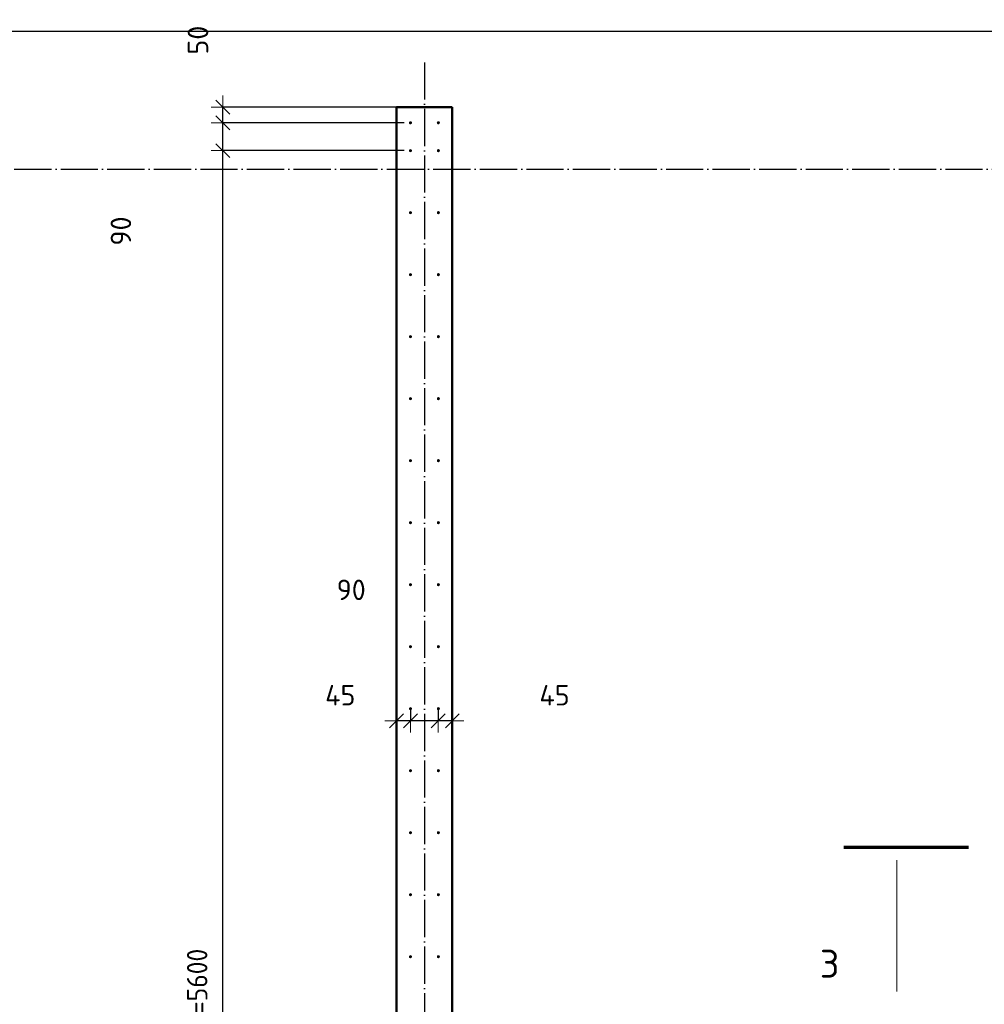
# Model space of a CAD drawing. Header units: millimetres. Extents: x 9402 to 69898, y -2829 to 22870.
# Tile 62 of 69: x 51635 to 54745, y 11206 to 14382. Entities that reach past the tile are written whole.
import ezdxf

# ---------------------------------------------------------------- set-up
doc = ezdxf.new("R2010")
doc.units = ezdxf.units.MM
doc.header["$PDMODE"] = 65
doc.linetypes.add('______11', pattern=[150, 120, -15, 0, -15])
doc.linetypes.add('______5', pattern=[330, 240, -30, 30, -30])
for name, color, linetype, lineweight in [('Standard', 7, 'Continuous', 25), ('Арм.стержн. вертикальными 1', 22, 'Continuous', 35), ('Обозначение разреза_ общее', 7, 'Continuous', 25), ('Размерная линия_ общее', 7, 'Continuous', 13)]:
    doc.layers.add(name, color=color, linetype=linetype, lineweight=lineweight)
doc.layers.add('Осевая линия_ общее', color=7, linetype='______5', lineweight=13, true_color=0xa0a0a0)
doc.styles.add('ISOCPEUR', font='ISOCPEUR')
doc.dimstyles.new('DIMSTYLE_4', dxfattribs={"dimtxt": 66, "dimasz": 75, "dimexe": 0, "dimexo": 0, "dimgap": 33, "dimtad": 2, "dimdec": 0, "dimrnd": 5, "dimzin": 12, "dimdsep": 46, "dimtxsty": 'ISOCPEUR', "dimblk1": 'ALL_ML_STRICH', "dimblk2": 'ALL_ML_STRICH', "dimsah": 1, "dimcen": 0, "dimclrd": 7, "dimclre": 256, "dimclrt": 7, "dimadec": 0, "dimazin": 0, "dimtfac": 1, "dimtdec": 0, "dimtix": 1, "dimtmove": 2, "dimatfit": 3, "dimfxl": 0, "dimtvp": 1.2, "dimtzin": 0, "dimlwd": 0, "dimlwe": -3, "dimarcsym": 0})
doc.dimstyles.new('DIMSTYLE_5', dxfattribs={"dimtxt": 66, "dimasz": 75, "dimexe": 0, "dimexo": 0, "dimgap": 33, "dimtad": 2, "dimdec": 0, "dimrnd": 5, "dimzin": 12, "dimdsep": 46, "dimtxsty": 'ISOCPEUR', "dimblk1": 'ALL_ML_STRICH', "dimblk2": 'ALL_ML_STRICH', "dimsah": 1, "dimcen": 0, "dimclrd": 7, "dimclre": 256, "dimclrt": 7, "dimadec": 0, "dimazin": 0, "dimtfac": 1, "dimtdec": 0, "dimtix": 1, "dimtmove": 2, "dimatfit": 3, "dimfxl": 0, "dimtzin": 0, "dimlwd": 0, "dimlwe": -3, "dimarcsym": 0})

# ---------------------------------------------------------------- blocks, each defined once
blk = doc.blocks.new('ALL_ML_STRICH')
at = {"color": 0, "linetype": 'ByBlock', "lineweight": -2}
for p, q in [((0, -0.5), (0, 0.5)), ((-1, 0), (0.5, 0)), ((-0.3, -0.3), (0.3, 0.3))]:
    blk.add_line(p, q, dxfattribs=at)
blk = doc.blocks.new('*D121')
at = {"layer": 'DEFPOINTS', "color": 7, "linetype": 'Continuous', "lineweight": 13, "transparency": 33554687}
for p in [(52984.5, 12174.7), (53030, 12121), (53030, 12074.2)]:
    blk.add_point(p, dxfattribs=at)
at = {"layer": 'Размерная линия_ общее', "color": 253, "linetype": 'Continuous', "lineweight": -2, "true_color": 0xa0a0a0, "transparency": 33554687}
for p, q in [((52984.5, 12154.7), (52984.5, 12121)), ((53030, 12094.2), (53030, 12121))]:
    blk.add_line(p, q, dxfattribs=at)
at = {"layer": 'Размерная линия_ общее', "color": 7, "linetype": 'Continuous', "lineweight": -2, "transparency": 33554687}
blk.add_line((53030, 12121), (52984.5, 12121), dxfattribs=at)
at = {"layer": 'Размерная линия_ общее', "color": 7, "linetype": 'Continuous', "lineweight": 13, "transparency": 33554687, "xscale": 75, "yscale": 75, "zscale": 75}
for p, rotation in [((52984.5, 12121), 180), ((53030, 12121), 360)]:
    blk.add_blockref('ALL_ML_STRICH', p, dxfattribs=dict(at, rotation=rotation))
at = {"layer": 'Размерная линия_ общее', "color": 7, "linetype": 'Continuous', "lineweight": 13, "transparency": 33554687, "insert": (53359.5, 12203.4), "char_height": 66, "width": 132, "attachment_point": 5, "style": 'ISOCPEUR'}
blk.add_mtext('\\A1;{45}', dxfattribs=at)
blk = doc.blocks.new('*D122')
at = {"layer": 'DEFPOINTS', "color": 7, "linetype": 'Continuous', "lineweight": 13, "transparency": 33554687}
for p in [(52895, 12174.7), (52984.5, 12174.7), (52984.5, 12121)]:
    blk.add_point(p, dxfattribs=at)
at = {"layer": 'Размерная линия_ общее', "color": 253, "linetype": 'Continuous', "lineweight": -2, "true_color": 0xa0a0a0, "transparency": 33554687}
for p, q in [((52895, 12154.7), (52895, 12121)), ((52984.5, 12154.7), (52984.5, 12121))]:
    blk.add_line(p, q, dxfattribs=at)
at = {"layer": 'Размерная линия_ общее', "color": 7, "linetype": 'Continuous', "lineweight": -2, "transparency": 33554687}
blk.add_line((52984.5, 12121), (52895, 12121), dxfattribs=at)
at = {"layer": 'Размерная линия_ общее', "color": 7, "linetype": 'Continuous', "lineweight": 13, "transparency": 33554687, "xscale": 75, "yscale": 75, "zscale": 75}
for p, rotation in [((52895, 12121), 180), ((52984.5, 12121), 360)]:
    blk.add_blockref('ALL_ML_STRICH', p, dxfattribs=dict(at, rotation=rotation))
at = {"layer": 'Размерная линия_ общее', "color": 7, "linetype": 'Continuous', "lineweight": 13, "transparency": 33554687, "insert": (52704, 12543.3), "char_height": 66, "width": 132, "attachment_point": 5, "style": 'ISOCPEUR'}
blk.add_mtext('\\A1;{90}', dxfattribs=at)
blk = doc.blocks.new('*D123')
at = {"layer": 'DEFPOINTS', "color": 7, "linetype": 'Continuous', "lineweight": 13, "transparency": 33554687}
for p in [(52895, 12174.7), (52895, 12121), (52850, 12074.2)]:
    blk.add_point(p, dxfattribs=at)
at = {"layer": 'Размерная линия_ общее', "color": 253, "linetype": 'Continuous', "lineweight": -2, "true_color": 0xa0a0a0, "transparency": 33554687}
for p, q in [((52895, 12154.7), (52895, 12121)), ((52850, 12094.2), (52850, 12121))]:
    blk.add_line(p, q, dxfattribs=at)
at = {"layer": 'Размерная линия_ общее', "color": 7, "linetype": 'Continuous', "lineweight": -2, "transparency": 33554687}
blk.add_line((52895, 12121), (52850, 12121), dxfattribs=at)
at = {"layer": 'Размерная линия_ общее', "color": 7, "linetype": 'Continuous', "lineweight": 13, "transparency": 33554687, "xscale": 75, "yscale": 75, "zscale": 75}
for p, rotation in [((52850, 12121), 180), ((52895, 12121), 360)]:
    blk.add_blockref('ALL_ML_STRICH', p, dxfattribs=dict(at, rotation=rotation))
at = {"layer": 'Размерная линия_ общее', "color": 7, "linetype": 'Continuous', "lineweight": 13, "transparency": 33554687, "insert": (52668.8, 12203.6), "char_height": 66, "width": 132, "attachment_point": 5, "style": 'ISOCPEUR'}
blk.add_mtext('\\A1;{45}', dxfattribs=at)
blk = doc.blocks.new('*D217')
at = {"layer": 'DEFPOINTS', "color": 7, "linetype": 'Continuous', "lineweight": 13, "transparency": 33554687}
for p in [(52895, 13960), (52290.5, 8360), (52895, 8360)]:
    blk.add_point(p, dxfattribs=at)
at = {"layer": 'Размерная линия_ общее', "color": 253, "linetype": 'Continuous', "lineweight": -2, "true_color": 0xa0a0a0, "transparency": 33554687}
for p, q in [((52875, 13960), (52290.5, 13960)), ((52875, 8360), (52290.5, 8360))]:
    blk.add_line(p, q, dxfattribs=at)
at = {"layer": 'Размерная линия_ общее', "color": 7, "linetype": 'Continuous', "lineweight": -2, "transparency": 33554687}
blk.add_line((52290.5, 8360), (52290.5, 13960), dxfattribs=at)
at = {"layer": 'Размерная линия_ общее', "color": 7, "linetype": 'Continuous', "lineweight": 13, "transparency": 33554687, "xscale": 75, "yscale": 75, "zscale": 75}
for p, rotation in [((52290.5, 13960), 90), ((52290.5, 8360), 270)]:
    blk.add_blockref('ALL_ML_STRICH', p, dxfattribs=dict(at, rotation=rotation))
at = {"layer": 'Размерная линия_ общее', "color": 7, "linetype": 'Continuous', "lineweight": 13, "transparency": 33554687, "insert": (52174.5, 10932), "char_height": 66, "width": 3.3, "attachment_point": 1, "rotation": 90, "line_spacing_factor": 0.60241, "style": 'ISOCPEUR'}
blk.add_mtext('\\W0.91;28х200=5600', dxfattribs=at)
blk = doc.blocks.new('*D218')
at = {"layer": 'DEFPOINTS', "color": 7, "linetype": 'Continuous', "lineweight": 13, "transparency": 33554687}
for p in [(52895, 14050), (52290.5, 13960), (52895, 13960)]:
    blk.add_point(p, dxfattribs=at)
at = {"layer": 'Размерная линия_ общее', "color": 253, "linetype": 'Continuous', "lineweight": -2, "true_color": 0xa0a0a0, "transparency": 33554687}
for p, q in [((52875, 14050), (52290.5, 14050)), ((52875, 13960), (52290.5, 13960))]:
    blk.add_line(p, q, dxfattribs=at)
at = {"layer": 'Размерная линия_ общее', "color": 7, "linetype": 'Continuous', "lineweight": -2, "transparency": 33554687}
blk.add_line((52290.5, 13960), (52290.5, 14050), dxfattribs=at)
at = {"layer": 'Размерная линия_ общее', "color": 7, "linetype": 'Continuous', "lineweight": 13, "transparency": 33554687, "xscale": 75, "yscale": 75, "zscale": 75}
for p, rotation in [((52290.5, 14050), 90), ((52290.5, 13960), 270)]:
    blk.add_blockref('ALL_ML_STRICH', p, dxfattribs=dict(at, rotation=rotation))
at = {"layer": 'Размерная линия_ общее', "color": 7, "linetype": 'Continuous', "lineweight": 13, "transparency": 33554687, "insert": (51961.7, 13700.8), "char_height": 66, "width": 132, "attachment_point": 5, "rotation": 90, "style": 'ISOCPEUR'}
blk.add_mtext('\\A1;{90}', dxfattribs=at)
blk = doc.blocks.new('*D219')
at = {"layer": 'DEFPOINTS', "color": 7, "linetype": 'Continuous', "lineweight": 13, "transparency": 33554687}
for p in [(52895, 14100), (52290.5, 14050), (52895, 14050)]:
    blk.add_point(p, dxfattribs=at)
at = {"layer": 'Размерная линия_ общее', "color": 253, "linetype": 'Continuous', "lineweight": -2, "true_color": 0xa0a0a0, "transparency": 33554687}
for p, q in [((52875, 14100), (52290.5, 14100)), ((52875, 14050), (52290.5, 14050))]:
    blk.add_line(p, q, dxfattribs=at)
at = {"layer": 'Размерная линия_ общее', "color": 7, "linetype": 'Continuous', "lineweight": -2, "transparency": 33554687}
blk.add_line((52290.5, 14050), (52290.5, 14100), dxfattribs=at)
at = {"layer": 'Размерная линия_ общее', "color": 7, "linetype": 'Continuous', "lineweight": 13, "transparency": 33554687, "xscale": 75, "yscale": 75, "zscale": 75}
for p, rotation in [((52290.5, 14100), 90), ((52290.5, 14050), 270)]:
    blk.add_blockref('ALL_ML_STRICH', p, dxfattribs=dict(at, rotation=rotation))
at = {"layer": 'Размерная линия_ общее', "color": 7, "linetype": 'Continuous', "lineweight": 13, "transparency": 33554687, "insert": (52210.1, 14316.5), "char_height": 66, "width": 132, "attachment_point": 5, "rotation": 90, "style": 'ISOCPEUR'}
blk.add_mtext('\\A1;{50}', dxfattribs=at)

msp = doc.modelspace()

# ---------------------------------------------------------------- hatches: boundary and pattern name
at = {"layer": 'Арм.стержн. вертикальными 1', "linetype": 'Continuous', "lineweight": 50, "transparency": 33554687}
for points in [[(52900, 14050), (52899.6, 14051.9), (52898.5, 14053.5), (52896.9, 14054.6), (52895, 14055), (52893.1, 14054.6), (52891.5, 14053.5), (52890.4, 14051.9), (52890, 14050), (52890.4, 14048.1), (52891.5, 14046.5), (52893.1, 14045.4), (52895, 14045), (52896.9, 14045.4), (52898.5, 14046.5), (52899.6, 14048.1)], [(52990, 14050), (52989.6, 14051.9), (52988.5, 14053.5), (52986.9, 14054.6), (52985, 14055), (52983.1, 14054.6), (52981.5, 14053.5), (52980.4, 14051.9), (52980, 14050), (52980.4, 14048.1), (52981.5, 14046.5), (52983.1, 14045.4), (52985, 14045), (52986.9, 14045.4), (52988.5, 14046.5), (52989.6, 14048.1)], [(52900, 13960), (52899.6, 13961.9), (52898.5, 13963.5), (52896.9, 13964.6), (52895, 13965), (52893.1, 13964.6), (52891.5, 13963.5), (52890.4, 13961.9), (52890, 13960), (52890.4, 13958.1), (52891.5, 13956.5), (52893.1, 13955.4), (52895, 13955), (52896.9, 13955.4), (52898.5, 13956.5), (52899.6, 13958.1)], [(52990, 13960), (52989.6, 13961.9), (52988.5, 13963.5), (52986.9, 13964.6), (52985, 13965), (52983.1, 13964.6), (52981.5, 13963.5), (52980.4, 13961.9), (52980, 13960), (52980.4, 13958.1), (52981.5, 13956.5), (52983.1, 13955.4), (52985, 13955), (52986.9, 13955.4), (52988.5, 13956.5), (52989.6, 13958.1)], [(52900, 13760), (52899.6, 13761.9), (52898.5, 13763.5), (52896.9, 13764.6), (52895, 13765), (52893.1, 13764.6), (52891.5, 13763.5), (52890.4, 13761.9), (52890, 13760), (52890.4, 13758.1), (52891.5, 13756.5), (52893.1, 13755.4), (52895, 13755), (52896.9, 13755.4), (52898.5, 13756.5), (52899.6, 13758.1)], [(52990, 13760), (52989.6, 13761.9), (52988.5, 13763.5), (52986.9, 13764.6), (52985, 13765), (52983.1, 13764.6), (52981.5, 13763.5), (52980.4, 13761.9), (52980, 13760), (52980.4, 13758.1), (52981.5, 13756.5), (52983.1, 13755.4), (52985, 13755), (52986.9, 13755.4), (52988.5, 13756.5), (52989.6, 13758.1)], [(52900, 13560), (52899.6, 13561.9), (52898.5, 13563.5), (52896.9, 13564.6), (52895, 13565), (52893.1, 13564.6), (52891.5, 13563.5), (52890.4, 13561.9), (52890, 13560), (52890.4, 13558.1), (52891.5, 13556.5), (52893.1, 13555.4), (52895, 13555), (52896.9, 13555.4), (52898.5, 13556.5), (52899.6, 13558.1)], [(52990, 13560), (52989.6, 13561.9), (52988.5, 13563.5), (52986.9, 13564.6), (52985, 13565), (52983.1, 13564.6), (52981.5, 13563.5), (52980.4, 13561.9), (52980, 13560), (52980.4, 13558.1), (52981.5, 13556.5), (52983.1, 13555.4), (52985, 13555), (52986.9, 13555.4), (52988.5, 13556.5), (52989.6, 13558.1)], [(52900, 13360), (52899.6, 13361.9), (52898.5, 13363.5), (52896.9, 13364.6), (52895, 13365), (52893.1, 13364.6), (52891.5, 13363.5), (52890.4, 13361.9), (52890, 13360), (52890.4, 13358.1), (52891.5, 13356.5), (52893.1, 13355.4), (52895, 13355), (52896.9, 13355.4), (52898.5, 13356.5), (52899.6, 13358.1)], [(52990, 13360), (52989.6, 13361.9), (52988.5, 13363.5), (52986.9, 13364.6), (52985, 13365), (52983.1, 13364.6), (52981.5, 13363.5), (52980.4, 13361.9), (52980, 13360), (52980.4, 13358.1), (52981.5, 13356.5), (52983.1, 13355.4), (52985, 13355), (52986.9, 13355.4), (52988.5, 13356.5), (52989.6, 13358.1)], [(52900, 13160), (52899.6, 13161.9), (52898.5, 13163.5), (52896.9, 13164.6), (52895, 13165), (52893.1, 13164.6), (52891.5, 13163.5), (52890.4, 13161.9), (52890, 13160), (52890.4, 13158.1), (52891.5, 13156.5), (52893.1, 13155.4), (52895, 13155), (52896.9, 13155.4), (52898.5, 13156.5), (52899.6, 13158.1)], [(52990, 13160), (52989.6, 13161.9), (52988.5, 13163.5), (52986.9, 13164.6), (52985, 13165), (52983.1, 13164.6), (52981.5, 13163.5), (52980.4, 13161.9), (52980, 13160), (52980.4, 13158.1), (52981.5, 13156.5), (52983.1, 13155.4), (52985, 13155), (52986.9, 13155.4), (52988.5, 13156.5), (52989.6, 13158.1)], [(52900, 12960), (52899.6, 12961.9), (52898.5, 12963.5), (52896.9, 12964.6), (52895, 12965), (52893.1, 12964.6), (52891.5, 12963.5), (52890.4, 12961.9), (52890, 12960), (52890.4, 12958.1), (52891.5, 12956.5), (52893.1, 12955.4), (52895, 12955), (52896.9, 12955.4), (52898.5, 12956.5), (52899.6, 12958.1)], [(52990, 12960), (52989.6, 12961.9), (52988.5, 12963.5), (52986.9, 12964.6), (52985, 12965), (52983.1, 12964.6), (52981.5, 12963.5), (52980.4, 12961.9), (52980, 12960), (52980.4, 12958.1), (52981.5, 12956.5), (52983.1, 12955.4), (52985, 12955), (52986.9, 12955.4), (52988.5, 12956.5), (52989.6, 12958.1)], [(52900, 12760), (52899.6, 12761.9), (52898.5, 12763.5), (52896.9, 12764.6), (52895, 12765), (52893.1, 12764.6), (52891.5, 12763.5), (52890.4, 12761.9), (52890, 12760), (52890.4, 12758.1), (52891.5, 12756.5), (52893.1, 12755.4), (52895, 12755), (52896.9, 12755.4), (52898.5, 12756.5), (52899.6, 12758.1)], [(52990, 12760), (52989.6, 12761.9), (52988.5, 12763.5), (52986.9, 12764.6), (52985, 12765), (52983.1, 12764.6), (52981.5, 12763.5), (52980.4, 12761.9), (52980, 12760), (52980.4, 12758.1), (52981.5, 12756.5), (52983.1, 12755.4), (52985, 12755), (52986.9, 12755.4), (52988.5, 12756.5), (52989.6, 12758.1)], [(52900, 12560), (52899.6, 12561.9), (52898.5, 12563.5), (52896.9, 12564.6), (52895, 12565), (52893.1, 12564.6), (52891.5, 12563.5), (52890.4, 12561.9), (52890, 12560), (52890.4, 12558.1), (52891.5, 12556.5), (52893.1, 12555.4), (52895, 12555), (52896.9, 12555.4), (52898.5, 12556.5), (52899.6, 12558.1)], [(52990, 12560), (52989.6, 12561.9), (52988.5, 12563.5), (52986.9, 12564.6), (52985, 12565), (52983.1, 12564.6), (52981.5, 12563.5), (52980.4, 12561.9), (52980, 12560), (52980.4, 12558.1), (52981.5, 12556.5), (52983.1, 12555.4), (52985, 12555), (52986.9, 12555.4), (52988.5, 12556.5), (52989.6, 12558.1)], [(52900, 12360), (52899.6, 12361.9), (52898.5, 12363.5), (52896.9, 12364.6), (52895, 12365), (52893.1, 12364.6), (52891.5, 12363.5), (52890.4, 12361.9), (52890, 12360), (52890.4, 12358.1), (52891.5, 12356.5), (52893.1, 12355.4), (52895, 12355), (52896.9, 12355.4), (52898.5, 12356.5), (52899.6, 12358.1)], [(52990, 12360), (52989.6, 12361.9), (52988.5, 12363.5), (52986.9, 12364.6), (52985, 12365), (52983.1, 12364.6), (52981.5, 12363.5), (52980.4, 12361.9), (52980, 12360), (52980.4, 12358.1), (52981.5, 12356.5), (52983.1, 12355.4), (52985, 12355), (52986.9, 12355.4), (52988.5, 12356.5), (52989.6, 12358.1)], [(52900, 12160), (52899.6, 12161.9), (52898.5, 12163.5), (52896.9, 12164.6), (52895, 12165), (52893.1, 12164.6), (52891.5, 12163.5), (52890.4, 12161.9), (52890, 12160), (52890.4, 12158.1), (52891.5, 12156.5), (52893.1, 12155.4), (52895, 12155), (52896.9, 12155.4), (52898.5, 12156.5), (52899.6, 12158.1)], [(52990, 12160), (52989.6, 12161.9), (52988.5, 12163.5), (52986.9, 12164.6), (52985, 12165), (52983.1, 12164.6), (52981.5, 12163.5), (52980.4, 12161.9), (52980, 12160), (52980.4, 12158.1), (52981.5, 12156.5), (52983.1, 12155.4), (52985, 12155), (52986.9, 12155.4), (52988.5, 12156.5), (52989.6, 12158.1)], [(52900, 11960), (52899.6, 11961.9), (52898.5, 11963.5), (52896.9, 11964.6), (52895, 11965), (52893.1, 11964.6), (52891.5, 11963.5), (52890.4, 11961.9), (52890, 11960), (52890.4, 11958.1), (52891.5, 11956.5), (52893.1, 11955.4), (52895, 11955), (52896.9, 11955.4), (52898.5, 11956.5), (52899.6, 11958.1)], [(52990, 11960), (52989.6, 11961.9), (52988.5, 11963.5), (52986.9, 11964.6), (52985, 11965), (52983.1, 11964.6), (52981.5, 11963.5), (52980.4, 11961.9), (52980, 11960), (52980.4, 11958.1), (52981.5, 11956.5), (52983.1, 11955.4), (52985, 11955), (52986.9, 11955.4), (52988.5, 11956.5), (52989.6, 11958.1)], [(52900, 11760), (52899.6, 11761.9), (52898.5, 11763.5), (52896.9, 11764.6), (52895, 11765), (52893.1, 11764.6), (52891.5, 11763.5), (52890.4, 11761.9), (52890, 11760), (52890.4, 11758.1), (52891.5, 11756.5), (52893.1, 11755.4), (52895, 11755), (52896.9, 11755.4), (52898.5, 11756.5), (52899.6, 11758.1)], [(52990, 11760), (52989.6, 11761.9), (52988.5, 11763.5), (52986.9, 11764.6), (52985, 11765), (52983.1, 11764.6), (52981.5, 11763.5), (52980.4, 11761.9), (52980, 11760), (52980.4, 11758.1), (52981.5, 11756.5), (52983.1, 11755.4), (52985, 11755), (52986.9, 11755.4), (52988.5, 11756.5), (52989.6, 11758.1)], [(52900, 11560), (52899.6, 11561.9), (52898.5, 11563.5), (52896.9, 11564.6), (52895, 11565), (52893.1, 11564.6), (52891.5, 11563.5), (52890.4, 11561.9), (52890, 11560), (52890.4, 11558.1), (52891.5, 11556.5), (52893.1, 11555.4), (52895, 11555), (52896.9, 11555.4), (52898.5, 11556.5), (52899.6, 11558.1)], [(52990, 11560), (52989.6, 11561.9), (52988.5, 11563.5), (52986.9, 11564.6), (52985, 11565), (52983.1, 11564.6), (52981.5, 11563.5), (52980.4, 11561.9), (52980, 11560), (52980.4, 11558.1), (52981.5, 11556.5), (52983.1, 11555.4), (52985, 11555), (52986.9, 11555.4), (52988.5, 11556.5), (52989.6, 11558.1)], [(52900, 11360), (52899.6, 11361.9), (52898.5, 11363.5), (52896.9, 11364.6), (52895, 11365), (52893.1, 11364.6), (52891.5, 11363.5), (52890.4, 11361.9), (52890, 11360), (52890.4, 11358.1), (52891.5, 11356.5), (52893.1, 11355.4), (52895, 11355), (52896.9, 11355.4), (52898.5, 11356.5), (52899.6, 11358.1)], [(52990, 11360), (52989.6, 11361.9), (52988.5, 11363.5), (52986.9, 11364.6), (52985, 11365), (52983.1, 11364.6), (52981.5, 11363.5), (52980.4, 11361.9), (52980, 11360), (52980.4, 11358.1), (52981.5, 11356.5), (52983.1, 11355.4), (52985, 11355), (52986.9, 11355.4), (52988.5, 11356.5), (52989.6, 11358.1)]]:
    msp.add_hatch(color=4, dxfattribs=at).paths.add_polyline_path(points)

# ---------------------------------------------------------------- linework, layer by layer
at = {"color": 7, "linetype": 'Continuous', "lineweight": 50, "transparency": 33554687}
for p, q in [((52850, 8320), (52850, 14100)), ((52850, 14100), (53030, 14100)), ((53030, 14100), (53030, 8320))]:
    msp.add_line(p, q, dxfattribs=at)
at = {"layer": 'Standard', "color": 7, "linetype": 'Continuous', "lineweight": 25, "transparency": 33554687}
msp.add_lwpolyline([(25100, -419.1), (67580, -419.1), (67580, 14344.8), (25100, 14344.8), (25100, -419.1)], dxfattribs=at)
at = {"layer": 'Обозначение разреза_ общее', "color": 7, "linetype": 'Continuous', "lineweight": 70, "transparency": 33554687}
msp.add_line((54693.6, 11711.8), (54291.6, 11711.8), dxfattribs=at)
at = {"layer": 'Обозначение разреза_ общее', "color": 7, "linetype": 'Continuous', "lineweight": 13, "transparency": 33554687}
msp.add_line((54463, 11671.8), (54463, 11247.8), dxfattribs=at)
at = {"layer": 'Осевая линия_ общее', "color": 253, "linetype": '______11', "lineweight": -3, "true_color": 0xa0a0a0, "transparency": 33554687}
for p, q in [((52940, 14244.8), (52940, -2614.4)), ((25200, 13900), (69714.9, 13900))]:
    msp.add_line(p, q, dxfattribs=at)

# ---------------------------------------------------------------- texts
at = {"layer": 'Обозначение разреза_ общее', "color": 7, "linetype": 'Continuous', "lineweight": 13, "transparency": 33554687, "insert": (54214.6, 11292.3), "char_height": 90, "width": 98, "attachment_point": 7, "style": 'ISOCPEUR'}
msp.add_mtext('\\A1;{\\fISOCPEUR|i0|b0;\\H90.000000;\\W1.000000;\\C7;3}\\P', dxfattribs=at)

# ---------------------------------------------------------------- dimensions: what is measured, and where the dimension line sits
at = {"layer": 'Размерная линия_ общее', "color": 7, "linetype": 'Continuous', "lineweight": 13, "transparency": 33554687}
for base, p1, p2, angle, picture, middle in [((52290.5, 14100), (52875, 14050), (52875, 14100), 90, '*D219', (52210.1, 14316.5)), ((52290.5, 14050), (52875, 13960), (52875, 14050), 90, '*D218', (51961.7, 13700.8)), ((52894.9997, 12120.9818), (52984.531, 12154.6822), (52894.9997, 12154.6822), 180, '*D122', (52703.9915, 12543.3233)), ((52850, 12121), (52895, 12154.7), (52850, 12094.2), 180, '*D123', (52668.8, 12203.6)), ((52984.531, 12120.9818), (53030, 12094.1943), (52984.531, 12154.6822), 180, '*D121', (53359.4755, 12203.3657))]:
    dim = msp.add_linear_dim(base=base, p1=p1, p2=p2, angle=angle, dimstyle='DIMSTYLE_4', override={"dimpost": '<>', "dimclrd": 7, "dimclre": 253, "dimclrt": 7, "dimlwd": 0, "dimlwe": 65533}, dxfattribs=at)
    dim.commit()
    dim.dimension.update_dxf_attribs({"geometry": picture, "text_midpoint": middle, "dimtype": 160})
dim = msp.add_linear_dim(base=(52290.5, 13960), p1=(52875, 8360), p2=(52875, 13960), angle=90, text='\\W0.91;28х200=5600', dimstyle='DIMSTYLE_5', override={"dimpost": '<>', "dimclrd": 7, "dimclre": 253, "dimclrt": 7, "dimlwd": 0, "dimlwe": 65533}, dxfattribs=at)
dim.commit()
dim.dimension.update_dxf_attribs({"geometry": '*D217', "text_midpoint": (52257.5, 11160), "dimtype": 160})

doc.saveas('drawing.dxf')
